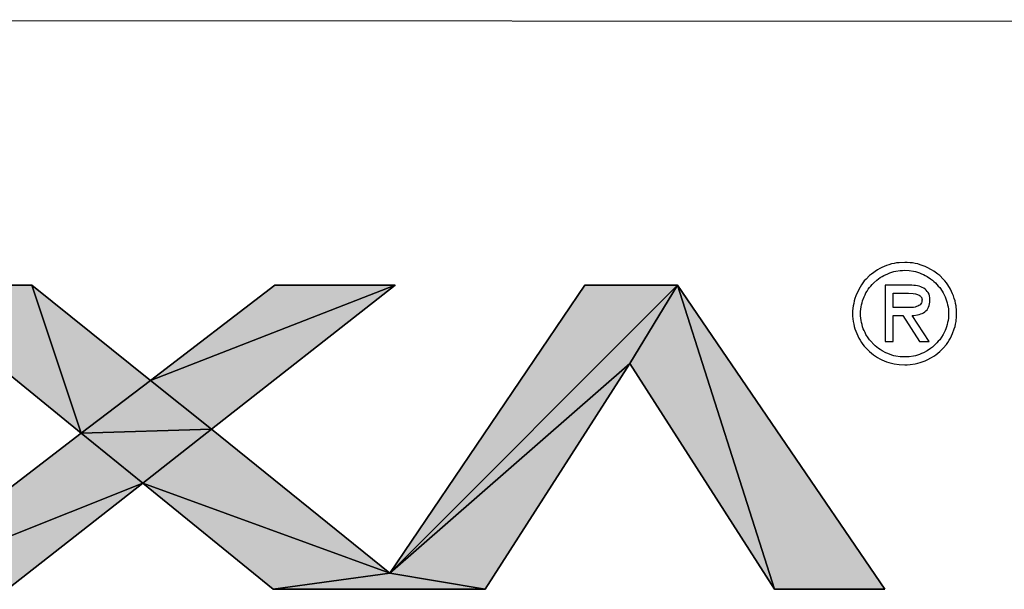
# Model space of a CAD drawing. Header units: millimetres. Extents: x 0 to 841, y 0 to 594.
# Tile 13 of 28: x 467 to 501, y 46 to 66. Entities that reach past the tile are written whole.
import ezdxf

# ---------------------------------------------------------------- set-up
doc = ezdxf.new("R2010")
doc.units = ezdxf.units.MM
doc.header["$LTSCALE"] = 46.255
doc.layers.get('0').update_dxf_attribs({"linetype": 'CONTINUOUS'})
doc.layers.add('MRC-1002-LTE-JP_EU_2DDXF_FORMAT', color=7, linetype='CONTINUOUS')

msp = doc.modelspace()

# ---------------------------------------------------------------- hatches: boundary and pattern name
at = {"layer": 'MRC-1002-LTE-JP_EU_2DDXF_FORMAT', "linetype": 'Continuous'}
for points in [[(467.051, 56.874), (468.76, 51.758), (462.463, 56.874)], [(471.146, 53.581), (468.76, 51.758), (467.051, 56.874)], [(479.601, 56.874), (471.146, 53.581), (475.451, 56.874)], [(471.146, 53.581), (479.601, 56.874), (473.254, 51.892)], [(489.356, 56.874), (479.417, 46.915), (486.162, 56.874)], [(487.717, 54.164), (479.417, 46.915), (489.356, 56.874)], [(487.717, 54.164), (489.356, 56.874), (492.713, 46.362)], [(492.713, 46.362), (489.356, 56.874), (496.53, 46.362)], [(479.417, 46.915), (487.717, 54.164), (482.715, 46.362)], [(468.76, 51.758), (471.146, 53.581), (473.254, 51.892)], [(470.882, 50.034), (461.711, 46.362), (468.76, 51.758)], [(473.254, 51.892), (470.882, 50.034), (468.76, 51.758)], [(470.882, 50.034), (473.254, 51.892), (479.417, 46.915)], [(461.711, 46.362), (470.882, 50.034), (466.209, 46.362)], [(475.391, 46.362), (470.882, 50.034), (479.417, 46.915)], [(479.417, 46.915), (482.715, 46.362), (475.391, 46.362)]]:
    msp.add_hatch(color=7, dxfattribs=at).paths.add_polyline_path(points)

# ---------------------------------------------------------------- linework, layer by layer
at = {"color": 7, "linetype": 'Continuous'}
for p, q in [((462.463, 56.874), (467.051, 56.874)), ((468.76, 51.758), (462.463, 56.874)), ((467.051, 56.874), (468.76, 51.758)), ((467.051, 56.874), (471.146, 53.581)), ((468.76, 51.758), (467.051, 56.874)), ((471.146, 53.581), (475.451, 56.874)), ((479.601, 56.874), (471.146, 53.581)), ((471.146, 53.581), (479.601, 56.874)), ((479.601, 56.874), (473.254, 51.892)), ((475.451, 56.874), (479.601, 56.874)), ((479.417, 46.915), (486.162, 56.874)), ((489.356, 56.874), (479.417, 46.915)), ((479.417, 46.915), (489.356, 56.874)), ((486.162, 56.874), (489.356, 56.874)), ((487.717, 54.164), (489.356, 56.874)), ((489.356, 56.874), (487.717, 54.164)), ((489.356, 56.874), (496.53, 46.362)), ((492.713, 46.362), (489.356, 56.874)), ((489.356, 56.874), (492.713, 46.362)), ((479.417, 46.915), (487.717, 54.164)), ((487.717, 54.164), (479.417, 46.915)), ((487.717, 54.164), (482.715, 46.362)), ((492.713, 46.362), (487.717, 54.164)), ((468.76, 51.758), (471.146, 53.581)), ((471.146, 53.581), (468.76, 51.758)), ((471.146, 53.581), (473.254, 51.892)), ((473.254, 51.892), (471.146, 53.581)), ((461.711, 46.362), (468.76, 51.758)), ((473.254, 51.892), (468.76, 51.758)), ((468.76, 51.758), (473.254, 51.892)), ((470.882, 50.034), (468.76, 51.758)), ((468.76, 51.758), (470.882, 50.034)), ((473.254, 51.892), (470.882, 50.034)), ((470.882, 50.034), (473.254, 51.892)), ((473.254, 51.892), (479.417, 46.915)), ((461.711, 46.362), (470.882, 50.034)), ((470.882, 50.034), (461.711, 46.362)), ((470.882, 50.034), (466.209, 46.362)), ((470.882, 50.034), (479.417, 46.915)), ((475.391, 46.362), (470.882, 50.034)), ((479.417, 46.915), (470.882, 50.034)), ((479.417, 46.915), (475.391, 46.362)), ((475.391, 46.362), (479.417, 46.915)), ((479.417, 46.915), (482.715, 46.362)), ((482.715, 46.362), (479.417, 46.915)), ((482.715, 46.362), (475.391, 46.362)), ((496.53, 46.362), (492.713, 46.362))]:
    msp.add_line(p, q, dxfattribs=at)
at = {"layer": 'MRC-1002-LTE-JP_EU_2DDXF_FORMAT', "color": 1, "linetype": 'Continuous'}
msp.add_line((831.195, 65.747), (410.798, 66.04), dxfattribs=at)
at = {"layer": 'MRC-1002-LTE-JP_EU_2DDXF_FORMAT', "color": 7, "linetype": 'Continuous'}
for p, q in [((496.505, 57.517), (496.425, 57.482)), ((496.589, 57.547), (496.505, 57.517)), ((496.669, 57.576), (496.589, 57.547)), ((496.759, 57.601), (496.669, 57.576)), ((496.843, 57.621), (496.759, 57.601)), ((496.933, 57.636), (496.843, 57.621)), ((497.023, 57.646), (496.933, 57.636)), ((497.212, 57.656), (497.023, 57.646)), ((497.302, 57.651), (497.212, 57.656)), ((497.396, 57.646), (497.302, 57.651)), ((497.486, 57.636), (497.396, 57.646)), ((497.576, 57.621), (497.486, 57.636)), ((497.661, 57.601), (497.576, 57.621)), ((497.745, 57.576), (497.661, 57.601)), ((497.915, 57.517), (497.745, 57.576)), ((497.994, 57.482), (497.915, 57.517)), ((495.997, 57.198), (495.877, 57.078)), ((496.061, 57.253), (495.997, 57.198)), ((496.271, 57.402), (496.061, 57.253)), ((496.35, 57.442), (496.271, 57.402)), ((496.425, 57.482), (496.35, 57.442)), ((496.365, 57.128), (496.43, 57.168)), ((496.43, 57.168), (496.495, 57.203)), ((496.495, 57.203), (496.624, 57.263)), ((496.624, 57.263), (496.694, 57.293)), ((496.694, 57.293), (496.764, 57.317)), ((496.764, 57.317), (496.833, 57.337)), ((496.833, 57.337), (496.908, 57.352)), ((496.908, 57.352), (497.058, 57.372)), ((497.058, 57.372), (497.132, 57.377)), ((497.132, 57.377), (497.212, 57.382)), ((497.212, 57.382), (497.362, 57.372)), ((497.362, 57.372), (497.511, 57.352)), ((497.511, 57.352), (497.581, 57.337)), ((497.581, 57.337), (497.656, 57.317)), ((497.656, 57.317), (497.725, 57.293)), ((497.725, 57.293), (497.79, 57.263)), ((497.79, 57.263), (497.86, 57.233)), ((497.86, 57.233), (497.925, 57.203)), ((497.925, 57.203), (497.989, 57.168)), ((497.989, 57.168), (498.109, 57.088)), ((498.144, 57.402), (497.994, 57.482)), ((498.218, 57.352), (498.144, 57.402)), ((498.358, 57.253), (498.218, 57.352)), ((498.423, 57.198), (498.358, 57.253)), ((498.542, 57.078), (498.423, 57.198)), ((467.051, 56.874), (462.463, 56.874)), ((462.463, 56.874), (468.76, 51.758)), ((471.146, 53.581), (467.051, 56.874)), ((475.451, 56.874), (471.146, 53.581)), ((473.254, 51.892), (479.601, 56.874)), ((479.601, 56.874), (475.451, 56.874)), ((486.162, 56.874), (479.417, 46.915)), ((489.356, 56.874), (486.162, 56.874)), ((496.53, 46.362), (489.356, 56.874)), ((495.718, 56.879), (495.668, 56.804)), ((495.767, 56.944), (495.718, 56.879)), ((495.817, 57.014), (495.767, 56.944)), ((495.877, 57.078), (495.817, 57.014)), ((495.997, 56.784), (496.041, 56.839)), ((496.041, 56.839), (496.091, 56.894)), ((496.091, 56.894), (496.141, 56.944)), ((496.141, 56.944), (496.251, 57.043)), ((496.251, 57.043), (496.305, 57.088)), ((496.305, 57.088), (496.365, 57.128)), ((497.461, 56.864), (496.54, 56.864)), ((496.54, 56.864), (496.54, 54.926)), ((497.526, 56.859), (497.461, 56.864)), ((497.586, 56.854), (497.526, 56.859)), ((497.651, 56.844), (497.586, 56.854)), ((497.71, 56.829), (497.651, 56.844)), ((497.765, 56.814), (497.71, 56.829)), ((498.109, 57.088), (498.169, 57.043)), ((498.169, 57.043), (498.223, 56.994)), ((498.223, 56.994), (498.273, 56.944)), ((498.273, 56.944), (498.328, 56.894)), ((498.328, 56.894), (498.373, 56.839)), ((498.373, 56.839), (498.423, 56.784)), ((498.597, 57.014), (498.542, 57.078)), ((498.652, 56.944), (498.597, 57.014)), ((498.702, 56.879), (498.652, 56.944)), ((498.791, 56.73), (498.702, 56.879)), ((495.518, 56.495), (495.493, 56.411)), ((495.588, 56.655), (495.518, 56.495)), ((495.668, 56.804), (495.588, 56.655)), ((495.807, 56.47), (495.842, 56.535)), ((495.842, 56.535), (495.872, 56.6)), ((495.872, 56.6), (495.912, 56.665)), ((495.912, 56.665), (495.952, 56.725)), ((495.952, 56.725), (495.997, 56.784)), ((496.814, 56.595), (497.342, 56.595)), ((496.814, 56.097), (496.814, 56.595)), ((497.342, 56.595), (497.501, 56.585)), ((497.501, 56.585), (497.581, 56.57)), ((497.581, 56.57), (497.656, 56.55)), ((497.656, 56.55), (497.715, 56.52)), ((497.715, 56.52), (497.745, 56.5)), ((497.745, 56.5), (497.765, 56.48)), ((497.82, 56.789), (497.765, 56.814)), ((497.765, 56.48), (497.785, 56.456)), ((497.87, 56.764), (497.82, 56.789)), ((497.915, 56.735), (497.87, 56.764)), ((497.959, 56.7), (497.915, 56.735)), ((497.994, 56.655), (497.959, 56.7)), ((498.024, 56.61), (497.994, 56.655)), ((498.054, 56.555), (498.024, 56.61)), ((498.069, 56.495), (498.054, 56.555)), ((498.084, 56.426), (498.069, 56.495)), ((498.423, 56.784), (498.502, 56.665)), ((498.502, 56.665), (498.542, 56.6)), ((498.542, 56.6), (498.577, 56.535)), ((498.577, 56.535), (498.607, 56.47)), ((498.831, 56.655), (498.791, 56.73)), ((498.866, 56.575), (498.831, 56.655)), ((498.896, 56.495), (498.866, 56.575)), ((498.926, 56.411), (498.896, 56.495)), ((495.434, 56.157), (495.414, 55.977)), ((495.449, 56.241), (495.434, 56.157)), ((495.468, 56.331), (495.449, 56.241)), ((495.493, 56.411), (495.468, 56.331)), ((495.703, 56.117), (495.718, 56.187)), ((495.718, 56.187), (495.737, 56.261)), ((495.737, 56.261), (495.757, 56.331)), ((495.757, 56.331), (495.807, 56.47)), ((497.665, 56.142), (497.621, 56.127)), ((497.705, 56.162), (497.665, 56.142)), ((497.745, 56.187), (497.705, 56.162)), ((497.77, 56.221), (497.745, 56.187)), ((497.795, 56.261), (497.77, 56.221)), ((497.785, 56.456), (497.8, 56.426)), ((497.8, 56.281), (497.795, 56.261)), ((497.8, 56.426), (497.81, 56.396)), ((497.81, 56.306), (497.8, 56.281)), ((497.81, 56.396), (497.815, 56.361)), ((497.815, 56.361), (497.81, 56.331)), ((497.81, 56.331), (497.81, 56.306)), ((498.039, 56.112), (498.059, 56.162)), ((498.059, 56.162), (498.074, 56.221)), ((498.074, 56.221), (498.084, 56.286)), ((498.084, 56.286), (498.084, 56.426)), ((498.607, 56.47), (498.657, 56.331)), ((498.657, 56.331), (498.677, 56.261)), ((498.677, 56.261), (498.697, 56.187)), ((498.697, 56.187), (498.712, 56.117)), ((498.951, 56.331), (498.926, 56.411)), ((498.971, 56.241), (498.951, 56.331)), ((498.986, 56.157), (498.971, 56.241)), ((499.006, 55.977), (498.986, 56.157)), ((495.414, 55.977), (495.414, 55.793)), ((495.688, 55.962), (495.693, 56.037)), ((495.688, 55.808), (495.688, 55.962)), ((495.693, 55.728), (495.688, 55.808)), ((495.693, 56.037), (495.703, 56.117)), ((497.466, 56.097), (496.814, 56.097)), ((496.814, 55.823), (497.147, 55.823)), ((496.814, 54.926), (496.814, 55.823)), ((497.147, 55.823), (497.725, 54.926)), ((497.521, 56.102), (497.466, 56.097)), ((497.466, 55.823), (497.531, 55.823)), ((498.054, 54.926), (497.466, 55.823)), ((497.571, 56.112), (497.521, 56.102)), ((497.531, 55.823), (497.651, 55.843)), ((497.621, 56.127), (497.571, 56.112)), ((497.651, 55.843), (497.71, 55.858)), ((497.71, 55.858), (497.765, 55.873)), ((497.765, 55.873), (497.815, 55.893)), ((497.815, 55.893), (497.865, 55.917)), ((497.865, 55.917), (497.905, 55.947)), ((497.905, 55.947), (497.944, 55.982)), ((497.944, 55.982), (497.984, 56.022)), ((497.984, 56.022), (498.014, 56.062)), ((498.014, 56.062), (498.039, 56.112)), ((498.712, 56.117), (498.722, 56.037)), ((498.722, 56.037), (498.727, 55.962)), ((498.727, 55.808), (498.722, 55.728)), ((498.727, 55.962), (498.727, 55.808)), ((499.006, 55.793), (499.006, 55.977)), ((495.414, 55.793), (495.434, 55.614)), ((495.434, 55.614), (495.449, 55.524)), ((495.449, 55.524), (495.468, 55.439)), ((495.703, 55.653), (495.693, 55.728)), ((495.718, 55.579), (495.703, 55.653)), ((495.737, 55.509), (495.718, 55.579)), ((495.757, 55.434), (495.737, 55.509)), ((498.677, 55.509), (498.657, 55.434)), ((498.697, 55.579), (498.677, 55.509)), ((498.712, 55.653), (498.697, 55.579)), ((498.722, 55.728), (498.712, 55.653)), ((498.951, 55.439), (498.971, 55.524)), ((498.971, 55.524), (498.986, 55.614)), ((498.986, 55.614), (499.006, 55.793)), ((495.468, 55.439), (495.493, 55.355)), ((495.493, 55.355), (495.518, 55.275)), ((495.518, 55.275), (495.588, 55.115)), ((495.782, 55.364), (495.757, 55.434)), ((495.807, 55.3), (495.782, 55.364)), ((495.842, 55.23), (495.807, 55.3)), ((495.872, 55.165), (495.842, 55.23)), ((495.952, 55.046), (495.872, 55.165)), ((498.542, 55.165), (498.423, 54.986)), ((498.577, 55.23), (498.542, 55.165)), ((498.607, 55.3), (498.577, 55.23)), ((498.632, 55.364), (498.607, 55.3)), ((498.657, 55.434), (498.632, 55.364)), ((498.831, 55.115), (498.866, 55.195)), ((498.866, 55.195), (498.926, 55.355)), ((498.926, 55.355), (498.951, 55.439)), ((495.588, 55.115), (495.628, 55.036)), ((495.628, 55.036), (495.668, 54.966)), ((495.668, 54.966), (495.718, 54.891)), ((495.718, 54.891), (495.767, 54.821)), ((495.767, 54.821), (495.817, 54.757)), ((495.997, 54.986), (495.952, 55.046)), ((496.041, 54.931), (495.997, 54.986)), ((496.141, 54.821), (496.041, 54.931)), ((496.196, 54.772), (496.141, 54.821)), ((496.54, 54.926), (496.814, 54.926)), ((497.725, 54.926), (498.054, 54.926)), ((498.328, 54.876), (498.223, 54.772)), ((498.373, 54.931), (498.328, 54.876)), ((498.423, 54.986), (498.373, 54.931)), ((498.542, 54.692), (498.652, 54.821)), ((498.652, 54.821), (498.702, 54.891)), ((498.702, 54.891), (498.747, 54.966)), ((498.747, 54.966), (498.791, 55.036)), ((498.791, 55.036), (498.831, 55.115)), ((495.817, 54.757), (495.877, 54.692)), ((495.877, 54.692), (495.997, 54.572)), ((495.997, 54.572), (496.061, 54.518)), ((496.061, 54.518), (496.131, 54.463)), ((496.131, 54.463), (496.201, 54.418)), ((496.305, 54.682), (496.196, 54.772)), ((496.365, 54.642), (496.305, 54.682)), ((496.43, 54.602), (496.365, 54.642)), ((496.559, 54.533), (496.43, 54.602)), ((496.624, 54.503), (496.559, 54.533)), ((496.764, 54.453), (496.624, 54.503)), ((496.833, 54.433), (496.764, 54.453)), ((497.656, 54.453), (497.581, 54.433)), ((497.725, 54.478), (497.656, 54.453)), ((497.79, 54.503), (497.725, 54.478)), ((497.86, 54.533), (497.79, 54.503)), ((497.989, 54.602), (497.86, 54.533)), ((498.109, 54.682), (497.989, 54.602)), ((498.169, 54.727), (498.109, 54.682)), ((498.223, 54.772), (498.169, 54.727)), ((498.218, 54.418), (498.288, 54.463)), ((498.288, 54.463), (498.358, 54.518)), ((498.358, 54.518), (498.423, 54.572)), ((498.423, 54.572), (498.542, 54.692)), ((482.715, 46.362), (487.717, 54.164)), ((487.717, 54.164), (492.713, 46.362)), ((496.201, 54.418), (496.271, 54.368)), ((496.271, 54.368), (496.35, 54.328)), ((496.35, 54.328), (496.425, 54.288)), ((496.425, 54.288), (496.505, 54.254)), ((496.505, 54.254), (496.589, 54.224)), ((496.589, 54.224), (496.669, 54.194)), ((496.669, 54.194), (496.759, 54.169)), ((496.759, 54.169), (496.843, 54.154)), ((496.908, 54.418), (496.833, 54.433)), ((496.843, 54.154), (497.023, 54.124)), ((497.058, 54.398), (496.908, 54.418)), ((497.023, 54.124), (497.212, 54.114)), ((497.132, 54.393), (497.058, 54.398)), ((497.212, 54.388), (497.132, 54.393)), ((497.362, 54.398), (497.212, 54.388)), ((497.212, 54.114), (497.302, 54.119)), ((497.302, 54.119), (497.396, 54.124)), ((497.511, 54.418), (497.362, 54.398)), ((497.396, 54.124), (497.576, 54.154)), ((497.581, 54.433), (497.511, 54.418)), ((497.576, 54.154), (497.661, 54.169)), ((497.661, 54.169), (497.745, 54.194)), ((497.745, 54.194), (497.915, 54.254)), ((497.915, 54.254), (497.994, 54.288)), ((497.994, 54.288), (498.144, 54.368)), ((498.144, 54.368), (498.218, 54.418)), ((468.76, 51.758), (461.711, 46.362)), ((479.417, 46.915), (473.254, 51.892)), ((466.209, 46.362), (470.882, 50.034)), ((470.882, 50.034), (475.391, 46.362)), ((475.391, 46.362), (482.715, 46.362)), ((492.713, 46.362), (496.53, 46.362))]:
    msp.add_line(p, q, dxfattribs=at)

doc.saveas('drawing.dxf')
